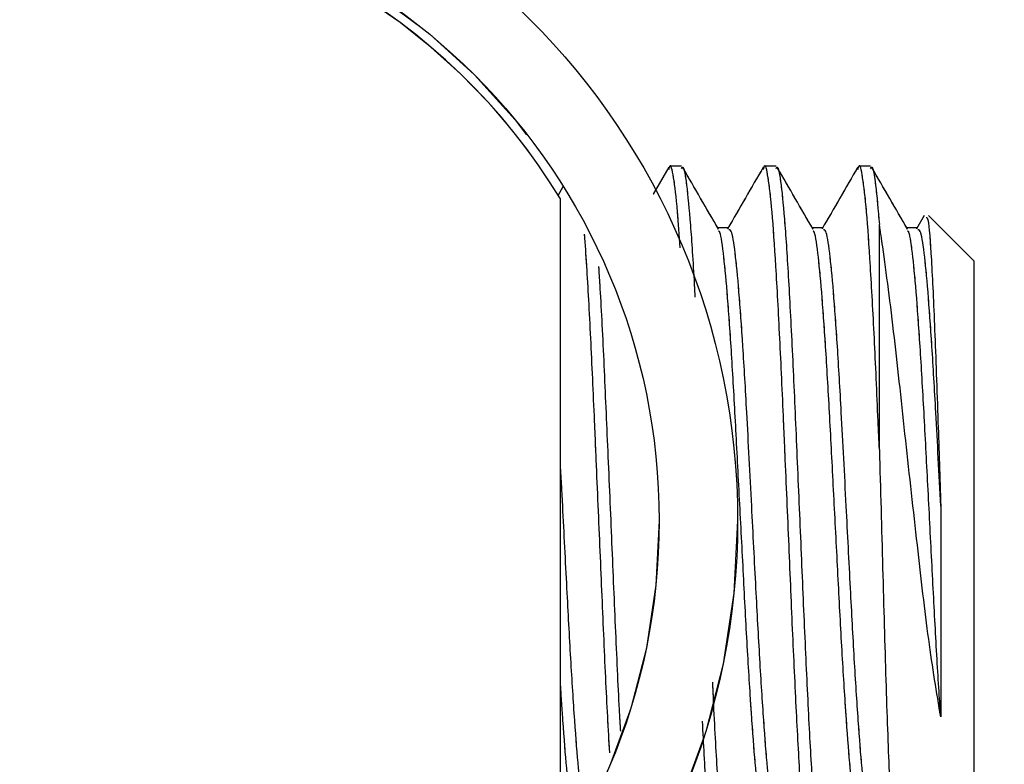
# Paper-space layout 'Dim Drawing' of a CAD drawing. Header units: inches. Extents: x 0.1 to 16.9, y 0.1 to 10.9.
# Tile 14 of 256: x 3.2731 to 3.3426, y 3.3965 to 3.449. Entities that reach past the tile are written whole.
import ezdxf

# ---------------------------------------------------------------- set-up
doc = ezdxf.new("R2010")
doc.units = ezdxf.units.IN
doc.header["$MEASUREMENT"] = 0
doc.linetypes.add('PHANTOM', pattern=[0.5, 0.25, -0.05, 0.05, -0.05, 0.05, -0.05])
doc.layers.add('FORMAT', color=7, linetype='Continuous')
doc.styles.add('SLDTEXTSTYLE0', font='TXT', dxfattribs={"width": 0.75})
doc.dimstyles.new('SLDDIMSTYLE4', dxfattribs={"dimtxt": 0.125, "dimasz": 0.13, "dimexe": 0, "dimexo": 0.0625, "dimgap": 0.03125, "dimtad": 0, "dimtih": 1, "dimtoh": 1, "dimdec": 0, "dimlfac": 15, "dimrnd": 1e-09, "dimzin": 12, "dimdsep": 46, "dimtxsty": 'SLDTEXTSTYLE0', "dimsah": 1, "dimcen": 0.09, "dimadec": 0, "dimazin": 3, "dimtfac": 1, "dimtdec": 0, "dimtofl": 0, "dimtmove": 0, "dimatfit": 3, "dimfxl": 0, "dimfrac": 2, "dimtolj": 1, "dimtzin": 12, "dimarcsym": 0})

# ---------------------------------------------------------------- blocks, each defined once
blk = doc.blocks.new('_D_25')
at = {"layer": 'FORMAT'}
for p, q in [((5.84639, 9.339668), (5.84639, 2.13632)), ((3.07661, 3.486598), (3.07661, 2.13632)), ((4.349143, 2.441354), (4.311057, 2.441354)), ((4.311057, 2.441354), (4.311057, 2.242917)), ((4.718587, 2.441354), (4.756673, 2.441354)), ((4.756673, 2.441354), (4.756673, 2.242917)), ((3.07661, 2.26132), (4.201593, 2.26132)), ((5.84639, 2.26132), (4.866137, 2.26132)), ((4.311057, 2.242917), (4.349143, 2.242917)), ((4.756673, 2.242917), (4.718587, 2.242917))]:
    blk.add_line(p, q, dxfattribs=at)
for points in [[(3.07661, 2.26132), (3.20661, 2.24132), (3.20661, 2.28132)], [(5.84639, 2.26132), (5.71639, 2.28132), (5.71639, 2.24132)]]:
    blk.add_solid(points, dxfattribs=at)
at = {"layer": 'FORMAT', "char_height": 0.125, "attachment_point": 1, "style": 'SLDTEXTSTYLE0'}
for s, insert in [('1055', (4.349143, 2.40405)), ('42', (4.441504, 2.217028))]:
    blk.add_mtext(s, dxfattribs=dict(at, insert=insert))
blk = doc.blocks.new('_D_27')
at = {"layer": 'FORMAT'}
for p, q in [((7.204618, 7.415921), (7.204618, 0.718997)), ((3.07661, 3.486598), (3.07661, 0.718997)), ((5.004182, 1.024031), (4.966096, 1.024031)), ((4.966096, 1.024031), (4.966096, 0.825594)), ((5.373626, 1.024031), (5.411712, 1.024031)), ((5.411712, 1.024031), (5.411712, 0.825594)), ((3.07661, 0.843997), (4.856632, 0.843997)), ((7.204618, 0.843997), (5.521176, 0.843997)), ((4.966096, 0.825594), (5.004182, 0.825594)), ((5.411712, 0.825594), (5.373626, 0.825594))]:
    blk.add_line(p, q, dxfattribs=at)
for points in [[(3.07661, 0.843997), (3.20661, 0.823997), (3.20661, 0.863997)], [(7.204618, 0.843997), (7.074618, 0.863997), (7.074618, 0.823997)]]:
    blk.add_solid(points, dxfattribs=at)
at = {"layer": 'FORMAT', "char_height": 0.125, "attachment_point": 1, "style": 'SLDTEXTSTYLE0'}
for s, insert in [('1573', (5.004182, 0.986727)), ('62', (5.096543, 0.799705))]:
    blk.add_mtext(s, dxfattribs=dict(at, insert=insert))
blk = doc.blocks.new('_D_29')
at = {"layer": 'FORMAT'}
for p, q in [((6.409307, 8.781122), (6.409307, 1.663879)), ((3.07661, 3.486598), (3.07661, 1.663879)), ((4.603708, 1.968913), (4.565623, 1.968913)), ((4.565623, 1.968913), (4.565623, 1.770476)), ((4.973153, 1.968913), (5.011239, 1.968913)), ((5.011239, 1.968913), (5.011239, 1.770476)), ((3.07661, 1.788879), (4.456159, 1.788879)), ((6.409307, 1.788879), (5.120703, 1.788879)), ((4.565623, 1.770476), (4.603708, 1.770476)), ((5.011239, 1.770476), (4.973153, 1.770476))]:
    blk.add_line(p, q, dxfattribs=at)
for points in [[(3.07661, 1.788879), (3.20661, 1.768879), (3.20661, 1.808879)], [(6.409307, 1.788879), (6.279307, 1.808879), (6.279307, 1.768879)]]:
    blk.add_solid(points, dxfattribs=at)
at = {"layer": 'FORMAT', "char_height": 0.125, "attachment_point": 1, "style": 'SLDTEXTSTYLE0'}
for s, insert in [('1270', (4.603708, 1.931609)), ('50', (4.69607, 1.744587))]:
    blk.add_mtext(s, dxfattribs=dict(at, insert=insert))
blk = doc.blocks.new('_D_32')
at = {"layer": 'FORMAT'}
for p, q in [((6.866683, 8.133312), (6.866683, 1.191438)), ((3.07661, 3.486598), (3.07661, 1.191438)), ((4.771264, 1.496472), (4.733178, 1.496472)), ((4.733178, 1.496472), (4.733178, 1.298035)), ((5.140709, 1.496472), (5.178795, 1.496472)), ((5.178795, 1.496472), (5.178795, 1.298035)), ((3.07661, 1.316438), (4.623714, 1.316438)), ((6.866683, 1.316438), (5.288258, 1.316438)), ((4.733178, 1.298035), (4.771264, 1.298035)), ((5.178795, 1.298035), (5.140709, 1.298035))]:
    blk.add_line(p, q, dxfattribs=at)
for points in [[(3.07661, 1.316438), (3.20661, 1.296438), (3.20661, 1.336438)], [(6.866683, 1.316438), (6.736683, 1.336438), (6.736683, 1.296438)]]:
    blk.add_solid(points, dxfattribs=at)
at = {"layer": 'FORMAT', "char_height": 0.125, "attachment_point": 1, "style": 'SLDTEXTSTYLE0'}
for s, insert in [('1444', (4.771264, 1.459168)), ('57', (4.863625, 1.272146))]:
    blk.add_mtext(s, dxfattribs=dict(at, insert=insert))

psp = doc.layouts.new('Dim Drawing')

# ---------------------------------------------------------------- linework, layer by layer
at = {"color": 7, "linetype": 'Continuous', "lineweight": 25}
for p, q in [((3.309803, 3.438682), (3.309782, 3.438682)), ((3.31892, 3.438621), (3.317822, 3.436724)), ((3.319826, 3.438682), (3.318992, 3.438682)), ((3.326493, 3.438682), (3.325659, 3.438682)), ((3.333159, 3.438682), (3.332326, 3.438682)), ((3.311448, 3.43723), (3.311088, 3.436607)), ((3.311277, 3.390986), (3.311277, 3.436378)), ((3.336943, 3.435207), (3.336403, 3.434275)), ((3.340443, 3.432015), (3.33724, 3.435218)), ((3.333777, 3.41871), (3.333777, 3.43458)), ((3.336491, 3.434352), (3.335705, 3.434352)), ((3.340443, 3.432015), (3.340443, 3.429007)), ((3.340443, 3.429007), (3.340443, 3.395348))]:
    psp.add_line(p, q, dxfattribs=at)
at = {"color": 7, "linetype": 'PHANTOM', "lineweight": 18}
for p, q in [((3.309803, 3.438682), (3.309782, 3.438682)), ((3.309803, 3.438682), (3.309782, 3.438682)), ((3.309803, 3.438682), (3.309782, 3.438682)), ((3.31892, 3.438621), (3.317822, 3.436724)), ((3.31892, 3.438621), (3.317822, 3.436724)), ((3.31892, 3.438621), (3.317822, 3.436724)), ((3.319826, 3.438682), (3.318992, 3.438682)), ((3.319826, 3.438682), (3.318992, 3.438682)), ((3.319826, 3.438682), (3.318992, 3.438682)), ((3.326493, 3.438682), (3.325659, 3.438682)), ((3.326493, 3.438682), (3.325659, 3.438682)), ((3.326493, 3.438682), (3.325659, 3.438682)), ((3.333159, 3.438682), (3.332326, 3.438682)), ((3.333159, 3.438682), (3.332326, 3.438682)), ((3.333159, 3.438682), (3.332326, 3.438682)), ((3.311448, 3.43723), (3.311088, 3.436607)), ((3.311448, 3.43723), (3.311088, 3.436607)), ((3.311448, 3.43723), (3.311088, 3.436607)), ((3.311277, 3.390986), (3.311277, 3.436378)), ((3.311277, 3.390986), (3.311277, 3.436378)), ((3.311277, 3.390986), (3.311277, 3.436378)), ((3.336943, 3.435207), (3.336403, 3.434275)), ((3.336943, 3.435207), (3.336403, 3.434275)), ((3.336943, 3.435207), (3.336403, 3.434275)), ((3.340443, 3.432015), (3.33724, 3.435218)), ((3.340443, 3.432015), (3.33724, 3.435218)), ((3.340443, 3.432015), (3.33724, 3.435218)), ((3.333777, 3.41871), (3.333777, 3.43458)), ((3.333777, 3.41871), (3.333777, 3.43458)), ((3.333777, 3.41871), (3.333777, 3.43458)), ((3.336491, 3.434352), (3.335705, 3.434352)), ((3.336491, 3.434352), (3.335705, 3.434352)), ((3.336491, 3.434352), (3.335705, 3.434352)), ((3.340443, 3.432015), (3.340443, 3.429007)), ((3.340443, 3.432015), (3.340443, 3.429007)), ((3.340443, 3.432015), (3.340443, 3.429007)), ((3.340443, 3.429007), (3.340443, 3.395348)), ((3.340443, 3.429007), (3.340443, 3.395348)), ((3.340443, 3.429007), (3.340443, 3.395348))]:
    psp.add_line(p, q, dxfattribs=at)
at = {"color": 7, "linetype": 'Continuous', "lineweight": 25}
for radius in [0.05, 0.044467]:
    psp.add_circle((3.273777, 3.413682), radius, dxfattribs=at)
at = {"color": 7, "linetype": 'PHANTOM', "lineweight": 18}
for radius in [0.05, 0.05, 0.05, 0.044467, 0.044467, 0.044467]:
    psp.add_circle((3.273777, 3.413682), radius, dxfattribs=at)
at = {"color": 7, "linetype": 'Continuous', "lineweight": 25}
psp.add_arc((3.273777, 3.413682), 0.043833, 31.18351, 148.81649, dxfattribs=at)
at = {"color": 7, "linetype": 'PHANTOM', "lineweight": 18}
psp.add_arc((3.273777, 3.413682), 0.043833, 31.18351, 148.81649, dxfattribs=at)
psp.add_arc((3.273777, 3.413682), 0.043833, 31.18351, 148.81649, dxfattribs=at)
psp.add_arc((3.273777, 3.413682), 0.043833, 31.18351, 148.81649, dxfattribs=at)
at = {"color": 7, "linetype": 'Continuous', "lineweight": 25}
for points, knots in [([(3.319718, 3.432924), (3.319659, 3.433821), (3.31951, 3.43609), (3.319264, 3.438025), (3.319056, 3.438968), (3.318942, 3.438548), (3.318918, 3.43846)], [0, 0, 0, 0, 0.224123, 0.5672641, 0.9099119, 1, 1, 1, 1]), ([(3.319826, 3.438522), (3.31985, 3.438569), (3.319963, 3.438796), (3.320177, 3.437559), (3.320447, 3.434724), (3.320643, 3.431831), (3.32075, 3.429747), (3.320765, 3.429452)], [0, 0, 0, 0, 0.076903, 0.370027, 0.660883, 0.951944, 1, 1, 1, 1]), ([(3.322429, 3.434252), (3.322009, 3.434976), (3.32117, 3.436424), (3.320332, 3.437872), (3.319913, 3.438596)], [0, 0, 0, 0, 0.499976, 1, 1, 1, 1]), ([(3.325587, 3.438621), (3.325167, 3.437896), (3.324329, 3.436447), (3.323489, 3.434999), (3.32307, 3.434275)], [0, 0, 0, 0, 0.500218, 1, 1, 1, 1]), ([(3.32891, 3.388964), (3.328864, 3.389014), (3.328728, 3.389165), (3.32849, 3.391196), (3.328224, 3.394799), (3.327948, 3.399728), (3.32767, 3.40556), (3.327405, 3.411937), (3.327211, 3.416382), (3.327085, 3.419275), (3.326962, 3.422112), (3.326757, 3.426722), (3.326474, 3.431795), (3.326209, 3.435721), (3.325931, 3.438059), (3.325723, 3.438966), (3.325609, 3.438548), (3.325585, 3.43846)], [0, 0, 0, 0, 0.042189, 0.125036, 0.206863, 0.289352, 0.371882, 0.453676, 0.536528, 0.540678, 0.566958, 0.648689, 0.731544, 0.81331, 0.895877, 0.978325, 1, 1, 1, 1]), ([(3.326493, 3.438522), (3.326516, 3.43857), (3.32663, 3.438796), (3.326843, 3.437543), (3.327114, 3.43478), (3.327385, 3.430497), (3.327666, 3.425142), (3.32793, 3.419007), (3.328212, 3.412542), (3.32848, 3.406134), (3.328755, 3.400232), (3.329033, 3.395215), (3.329298, 3.391448), (3.329573, 3.389082), (3.329744, 3.388852), (3.329826, 3.388742)], [0, 0, 0, 0, 0.021654, 0.104192, 0.186092, 0.268049, 0.350563, 0.432013, 0.514622, 0.596312, 0.67849, 0.76088, 0.842399, 0.925035, 1, 1, 1, 1]), ([(3.329096, 3.434252), (3.328676, 3.434976), (3.327837, 3.436424), (3.326999, 3.437872), (3.326579, 3.438596)], [0, 0, 0, 0, 0.49993, 1, 1, 1, 1]), ([(3.332253, 3.438621), (3.331834, 3.437896), (3.330995, 3.436447), (3.330156, 3.434999), (3.329737, 3.434275)], [0, 0, 0, 0, 0.500172, 1, 1, 1, 1]), ([(3.333777, 3.41871), (3.333748, 3.419377), (3.333628, 3.422117), (3.333424, 3.42672), (3.333141, 3.431796), (3.332876, 3.435721), (3.332598, 3.438059), (3.332389, 3.438966), (3.332275, 3.438548), (3.332251, 3.438461)], [0, 0, 0, 0, 0.0572153, 0.2351546, 0.4155405, 0.5935547, 0.7733134, 0.9528137, 1, 1, 1, 1]), ([(3.333159, 3.438522), (3.333183, 3.438569), (3.333297, 3.438793), (3.333509, 3.437621), (3.333688, 3.435586), (3.333777, 3.43458)], [0, 0, 0, 0, 0.11712, 0.563539, 1, 1, 1, 1]), ([(3.335762, 3.434252), (3.335343, 3.434976), (3.334504, 3.436424), (3.333665, 3.437872), (3.333246, 3.438596)], [0, 0, 0, 0, 0.499885, 1, 1, 1, 1]), ([(3.337085, 3.435063), (3.337127, 3.435064), (3.337244, 3.435067), (3.337445, 3.43233), (3.337675, 3.427412), (3.337897, 3.421165), (3.338042, 3.41672), (3.338107, 3.414722)], [0, 0, 0, 0, 0.129031, 0.355719, 0.584416, 0.813152, 1, 1, 1, 1]), ([(3.323158, 3.434352), (3.323019, 3.434352), (3.322757, 3.434352), (3.322495, 3.434352), (3.322371, 3.434352)], [0, 0, 0, 0, 0.5298393, 1, 1, 1, 1]), ([(3.3264, 3.393179), (3.326323, 3.393372), (3.326156, 3.393795), (3.325889, 3.396056), (3.325625, 3.39947), (3.325343, 3.403848), (3.325067, 3.409037), (3.324757, 3.415047), (3.32445, 3.420988), (3.324153, 3.426109), (3.323873, 3.429992), (3.323609, 3.432746), (3.323361, 3.434237), (3.323215, 3.434205), (3.323159, 3.434193)], [0, 0, 0, 0, 0.071624, 0.156512, 0.240295, 0.325272, 0.409314, 0.50183, 0.609172, 0.69358, 0.778414, 0.862221, 0.947218, 1, 1, 1, 1]), ([(3.329825, 3.434352), (3.329686, 3.434352), (3.329424, 3.434352), (3.329161, 3.434352), (3.329038, 3.434352)], [0, 0, 0, 0, 0.529699, 1, 1, 1, 1]), ([(3.333067, 3.393179), (3.33299, 3.393372), (3.332822, 3.393795), (3.332555, 3.396056), (3.332292, 3.39947), (3.332009, 3.403848), (3.331734, 3.409037), (3.331423, 3.415047), (3.331117, 3.420988), (3.33082, 3.426109), (3.33054, 3.429992), (3.330276, 3.432746), (3.330028, 3.434236), (3.329882, 3.434205), (3.329826, 3.434193)], [0, 0, 0, 0, 0.071628, 0.156517, 0.240301, 0.32528, 0.409322, 0.50184, 0.609184, 0.693593, 0.778428, 0.862237, 0.947235, 1, 1, 1, 1]), ([(3.338107, 3.39985), (3.337819, 3.401583), (3.337244, 3.405046), (3.336451, 3.412021), (3.335614, 3.419471), (3.33483, 3.426871), (3.33419, 3.43183), (3.333854, 3.434066), (3.333777, 3.43458)], [0, 0, 0, 0, 0.1795811, 0.359031, 0.5461208, 0.7388146, 0.9399466, 1, 1, 1, 1]), ([(3.338107, 3.414722), (3.337991, 3.416972), (3.337783, 3.420991), (3.337487, 3.426108), (3.337206, 3.429992), (3.336943, 3.432746), (3.336694, 3.434236), (3.336548, 3.434205), (3.336492, 3.434193)], [0, 0, 0, 0, 0.215487, 0.384936, 0.555239, 0.723481, 0.894111, 1, 1, 1, 1]), ([(3.31476, 3.397313), (3.314711, 3.398142), (3.314571, 3.400545), (3.314337, 3.405595), (3.314072, 3.411927), (3.313878, 3.416382), (3.313752, 3.419275), (3.313629, 3.422115), (3.313424, 3.426682), (3.313179, 3.43123), (3.313036, 3.433172), (3.312984, 3.433889)], [0, 0, 0, 0, 0.081369, 0.23589, 0.389029, 0.544152, 0.551922, 0.601126, 0.754149, 0.909277, 1, 1, 1, 1]), ([(3.325807, 3.393344), (3.32574, 3.393181), (3.325583, 3.392797), (3.325337, 3.393793), (3.325055, 3.396024), (3.324875, 3.398396), (3.324751, 3.400179), (3.324624, 3.402058), (3.324407, 3.405647), (3.324144, 3.410838), (3.323862, 3.416203), (3.323593, 3.421415), (3.32332, 3.426107), (3.32304, 3.43), (3.322776, 3.432713), (3.322563, 3.434103), (3.322451, 3.434125), (3.32243, 3.434129)], [0, 0, 0, 0, 0.059204, 0.140092, 0.221548, 0.301944, 0.306815, 0.332067, 0.41357, 0.493956, 0.575465, 0.656213, 0.737209, 0.818614, 0.899033, 0.980594, 1, 1, 1, 1]), ([(3.332473, 3.393344), (3.332407, 3.393181), (3.33225, 3.392797), (3.332003, 3.393793), (3.331722, 3.396024), (3.331542, 3.398396), (3.331417, 3.400179), (3.331291, 3.402058), (3.331074, 3.405647), (3.33081, 3.410838), (3.330528, 3.416203), (3.330259, 3.421415), (3.329986, 3.426107), (3.329706, 3.43), (3.329443, 3.432713), (3.32923, 3.434103), (3.329118, 3.434125), (3.329097, 3.434129)], [0, 0, 0, 0, 0.059204, 0.140093, 0.221549, 0.301945, 0.306816, 0.332068, 0.413571, 0.493957, 0.575466, 0.656215, 0.737211, 0.818616, 0.899036, 0.980597, 1, 1, 1, 1]), ([(3.338107, 3.39985), (3.338078, 3.40027), (3.337957, 3.402043), (3.33774, 3.405652), (3.337477, 3.410836), (3.337195, 3.416203), (3.336926, 3.421415), (3.336653, 3.426107), (3.336373, 3.43), (3.33611, 3.432713), (3.335897, 3.434103), (3.335785, 3.434125), (3.335763, 3.434129)], [0, 0, 0, 0, 0.036429, 0.154008, 0.269975, 0.387561, 0.504052, 0.620899, 0.738335, 0.85435, 0.972012, 1, 1, 1, 1]), ([(3.31397, 3.431609), (3.313997, 3.431194), (3.314116, 3.429409), (3.314333, 3.425084), (3.314596, 3.419026), (3.314879, 3.412526), (3.315146, 3.406182), (3.315358, 3.40147), (3.315479, 3.399346), (3.315507, 3.398842)], [0, 0, 0, 0, 0.0542702, 0.2332652, 0.4099489, 0.5891482, 0.7663553, 0.9446187, 1, 1, 1, 1]), ([(3.333777, 3.41871), (3.333854, 3.415905), (3.334008, 3.410294), (3.33423, 3.402245), (3.334465, 3.395597), (3.334689, 3.391355), (3.334862, 3.389523), (3.334955, 3.390023), (3.334972, 3.390112)], [0, 0, 0, 0, 0.19398, 0.387997, 0.580016, 0.770763, 0.958962, 1, 1, 1, 1]), ([(3.313067, 3.393179), (3.31299, 3.393373), (3.312822, 3.393795), (3.312555, 3.396057), (3.312292, 3.399469), (3.312009, 3.403851), (3.311734, 3.409025), (3.311485, 3.413882), (3.311331, 3.416796), (3.311277, 3.417825)], [0, 0, 0, 0, 0.12968, 0.283386, 0.435092, 0.588961, 0.741136, 0.908656, 1, 1, 1, 1]), ([(3.338107, 3.414722), (3.338107, 3.414166), (3.338107, 3.411358), (3.338107, 3.406296), (3.338107, 3.402022), (3.338107, 3.400088), (3.338107, 3.39985)], [0, 0, 0, 0, 0.103401, 0.522304, 0.941206, 1, 1, 1, 1]), ([(3.312473, 3.393344), (3.312407, 3.393181), (3.31225, 3.392797), (3.312003, 3.393792), (3.311722, 3.396025), (3.311542, 3.398393), (3.311417, 3.40018), (3.311357, 3.401042), (3.311303, 3.401973), (3.311277, 3.402414)], [0, 0, 0, 0, 0.166884, 0.394895, 0.624505, 0.851127, 0.864856, 0.936037, 1, 1, 1, 1]), ([(3.321999, 3.402293), (3.322028, 3.401648), (3.32215, 3.399019), (3.322367, 3.395246), (3.322631, 3.391439), (3.322906, 3.389084), (3.323078, 3.388852), (3.323159, 3.388742)], [0, 0, 0, 0, 0.077047, 0.313561, 0.547578, 0.784799, 1, 1, 1, 1]), ([(3.322243, 3.388964), (3.322197, 3.389014), (3.322062, 3.389163), (3.321824, 3.391209), (3.321564, 3.39467), (3.321386, 3.397958), (3.321299, 3.399551)], [0, 0, 0, 0, 0.148643, 0.440551, 0.728867, 1, 1, 1, 1])]:
    psp.add_open_spline(points, degree=3, knots=knots, dxfattribs=at)
at = {"color": 7, "linetype": 'PHANTOM', "lineweight": 18}
for points, knots in [([(3.319718, 3.432924), (3.319659, 3.433821), (3.31951, 3.43609), (3.319264, 3.438025), (3.319056, 3.438968), (3.318942, 3.438548), (3.318918, 3.43846)], [0, 0, 0, 0, 0.224123, 0.567264, 0.909912, 1, 1, 1, 1]), ([(3.319718, 3.432924), (3.319659, 3.433821), (3.31951, 3.43609), (3.319264, 3.438025), (3.319056, 3.438968), (3.318942, 3.438548), (3.318918, 3.43846)], [0, 0, 0, 0, 0.224123, 0.567264, 0.909912, 1, 1, 1, 1]), ([(3.319718, 3.432924), (3.319659, 3.433821), (3.31951, 3.43609), (3.319264, 3.438025), (3.319056, 3.438968), (3.318942, 3.438548), (3.318918, 3.43846)], [0, 0, 0, 0, 0.224123, 0.567264, 0.909912, 1, 1, 1, 1]), ([(3.319826, 3.438522), (3.31985, 3.438569), (3.319963, 3.438796), (3.320177, 3.437559), (3.320447, 3.434724), (3.320643, 3.431831), (3.32075, 3.429747), (3.320765, 3.429452)], [0, 0, 0, 0, 0.076903, 0.370027, 0.660883, 0.951944, 1, 1, 1, 1]), ([(3.319826, 3.438522), (3.31985, 3.438569), (3.319963, 3.438796), (3.320177, 3.437559), (3.320447, 3.434724), (3.320643, 3.431831), (3.32075, 3.429747), (3.320765, 3.429452)], [0, 0, 0, 0, 0.076903, 0.370027, 0.660883, 0.951944, 1, 1, 1, 1]), ([(3.319826, 3.438522), (3.31985, 3.438569), (3.319963, 3.438796), (3.320177, 3.437559), (3.320447, 3.434724), (3.320643, 3.431831), (3.32075, 3.429747), (3.320765, 3.429452)], [0, 0, 0, 0, 0.076903, 0.370027, 0.660883, 0.951944, 1, 1, 1, 1]), ([(3.322429, 3.434252), (3.322009, 3.434976), (3.32117, 3.436424), (3.320332, 3.437872), (3.319913, 3.438596)], [0, 0, 0, 0, 0.499976, 1, 1, 1, 1]), ([(3.322429, 3.434252), (3.322009, 3.434976), (3.32117, 3.436424), (3.320332, 3.437872), (3.319913, 3.438596)], [0, 0, 0, 0, 0.499976, 1, 1, 1, 1]), ([(3.322429, 3.434252), (3.322009, 3.434976), (3.32117, 3.436424), (3.320332, 3.437872), (3.319913, 3.438596)], [0, 0, 0, 0, 0.499976, 1, 1, 1, 1]), ([(3.325587, 3.438621), (3.325167, 3.437896), (3.324329, 3.436447), (3.323489, 3.434999), (3.32307, 3.434275)], [0, 0, 0, 0, 0.500218, 1, 1, 1, 1]), ([(3.325587, 3.438621), (3.325167, 3.437896), (3.324329, 3.436447), (3.323489, 3.434999), (3.32307, 3.434275)], [0, 0, 0, 0, 0.500218, 1, 1, 1, 1]), ([(3.325587, 3.438621), (3.325167, 3.437896), (3.324329, 3.436447), (3.323489, 3.434999), (3.32307, 3.434275)], [0, 0, 0, 0, 0.500218, 1, 1, 1, 1]), ([(3.32891, 3.388964), (3.328864, 3.389014), (3.328728, 3.389165), (3.32849, 3.391196), (3.328224, 3.394799), (3.327948, 3.399728), (3.32767, 3.40556), (3.327405, 3.411937), (3.327211, 3.416382), (3.327085, 3.419275), (3.326962, 3.422112), (3.326757, 3.426722), (3.326474, 3.431795), (3.326209, 3.435721), (3.325931, 3.438059), (3.325723, 3.438966), (3.325609, 3.438548), (3.325585, 3.43846)], [0, 0, 0, 0, 0.0421888, 0.1250357, 0.206863, 0.2893516, 0.3718823, 0.4536756, 0.5365278, 0.540678, 0.5669581, 0.6486892, 0.7315441, 0.8133097, 0.8958765, 0.9783247, 1, 1, 1, 1]), ([(3.32891, 3.388964), (3.328864, 3.389014), (3.328728, 3.389165), (3.32849, 3.391196), (3.328224, 3.394799), (3.327948, 3.399728), (3.32767, 3.40556), (3.327405, 3.411937), (3.327211, 3.416382), (3.327085, 3.419275), (3.326962, 3.422112), (3.326757, 3.426722), (3.326474, 3.431795), (3.326209, 3.435721), (3.325931, 3.438059), (3.325723, 3.438966), (3.325609, 3.438548), (3.325585, 3.43846)], [0, 0, 0, 0, 0.042189, 0.125036, 0.206863, 0.289352, 0.371882, 0.453676, 0.536528, 0.540678, 0.566958, 0.648689, 0.731544, 0.81331, 0.895877, 0.978325, 1, 1, 1, 1]), ([(3.32891, 3.388964), (3.328864, 3.389014), (3.328728, 3.389165), (3.32849, 3.391196), (3.328224, 3.394799), (3.327948, 3.399728), (3.32767, 3.40556), (3.327405, 3.411937), (3.327211, 3.416382), (3.327085, 3.419275), (3.326962, 3.422112), (3.326757, 3.426722), (3.326474, 3.431795), (3.326209, 3.435721), (3.325931, 3.438059), (3.325723, 3.438966), (3.325609, 3.438548), (3.325585, 3.43846)], [0, 0, 0, 0, 0.042189, 0.125036, 0.206863, 0.289352, 0.371882, 0.453676, 0.536528, 0.540678, 0.566958, 0.648689, 0.731544, 0.81331, 0.895877, 0.978325, 1, 1, 1, 1]), ([(3.326493, 3.438522), (3.326516, 3.43857), (3.32663, 3.438796), (3.326843, 3.437543), (3.327114, 3.43478), (3.327385, 3.430497), (3.327666, 3.425142), (3.32793, 3.419007), (3.328212, 3.412542), (3.32848, 3.406134), (3.328755, 3.400232), (3.329033, 3.395215), (3.329298, 3.391448), (3.329573, 3.389082), (3.329744, 3.388852), (3.329826, 3.388742)], [0, 0, 0, 0, 0.0216543, 0.1041923, 0.1860915, 0.2680485, 0.3505633, 0.4320126, 0.5146216, 0.5963122, 0.6784898, 0.7608795, 0.842399, 0.925035, 1, 1, 1, 1]), ([(3.326493, 3.438522), (3.326516, 3.43857), (3.32663, 3.438796), (3.326843, 3.437543), (3.327114, 3.43478), (3.327385, 3.430497), (3.327666, 3.425142), (3.32793, 3.419007), (3.328212, 3.412542), (3.32848, 3.406134), (3.328755, 3.400232), (3.329033, 3.395215), (3.329298, 3.391448), (3.329573, 3.389082), (3.329744, 3.388852), (3.329826, 3.388742)], [0, 0, 0, 0, 0.021654, 0.104192, 0.186092, 0.268049, 0.350563, 0.432013, 0.514622, 0.596312, 0.67849, 0.76088, 0.842399, 0.925035, 1, 1, 1, 1]), ([(3.326493, 3.438522), (3.326516, 3.43857), (3.32663, 3.438796), (3.326843, 3.437543), (3.327114, 3.43478), (3.327385, 3.430497), (3.327666, 3.425142), (3.32793, 3.419007), (3.328212, 3.412542), (3.32848, 3.406134), (3.328755, 3.400232), (3.329033, 3.395215), (3.329298, 3.391448), (3.329573, 3.389082), (3.329744, 3.388852), (3.329826, 3.388742)], [0, 0, 0, 0, 0.0216543, 0.1041923, 0.1860915, 0.2680485, 0.3505633, 0.4320126, 0.5146216, 0.5963122, 0.6784898, 0.7608795, 0.842399, 0.925035, 1, 1, 1, 1]), ([(3.329096, 3.434252), (3.328676, 3.434976), (3.327837, 3.436424), (3.326999, 3.437872), (3.326579, 3.438596)], [0, 0, 0, 0, 0.49993, 1, 1, 1, 1]), ([(3.329096, 3.434252), (3.328676, 3.434976), (3.327837, 3.436424), (3.326999, 3.437872), (3.326579, 3.438596)], [0, 0, 0, 0, 0.49993, 1, 1, 1, 1]), ([(3.329096, 3.434252), (3.328676, 3.434976), (3.327837, 3.436424), (3.326999, 3.437872), (3.326579, 3.438596)], [0, 0, 0, 0, 0.49993, 1, 1, 1, 1]), ([(3.332253, 3.438621), (3.331834, 3.437896), (3.330995, 3.436447), (3.330156, 3.434999), (3.329737, 3.434275)], [0, 0, 0, 0, 0.5001718, 1, 1, 1, 1]), ([(3.332253, 3.438621), (3.331834, 3.437896), (3.330995, 3.436447), (3.330156, 3.434999), (3.329737, 3.434275)], [0, 0, 0, 0, 0.5001718, 1, 1, 1, 1]), ([(3.332253, 3.438621), (3.331834, 3.437896), (3.330995, 3.436447), (3.330156, 3.434999), (3.329737, 3.434275)], [0, 0, 0, 0, 0.500172, 1, 1, 1, 1]), ([(3.333777, 3.41871), (3.333748, 3.419377), (3.333628, 3.422117), (3.333424, 3.42672), (3.333141, 3.431796), (3.332876, 3.435721), (3.332598, 3.438059), (3.332389, 3.438966), (3.332275, 3.438548), (3.332251, 3.438461)], [0, 0, 0, 0, 0.057215, 0.235155, 0.41554, 0.593555, 0.773313, 0.952814, 1, 1, 1, 1]), ([(3.333777, 3.41871), (3.333748, 3.419377), (3.333628, 3.422117), (3.333424, 3.42672), (3.333141, 3.431796), (3.332876, 3.435721), (3.332598, 3.438059), (3.332389, 3.438966), (3.332275, 3.438548), (3.332251, 3.438461)], [0, 0, 0, 0, 0.057215, 0.235155, 0.41554, 0.593555, 0.773313, 0.952814, 1, 1, 1, 1]), ([(3.333777, 3.41871), (3.333748, 3.419377), (3.333628, 3.422117), (3.333424, 3.42672), (3.333141, 3.431796), (3.332876, 3.435721), (3.332598, 3.438059), (3.332389, 3.438966), (3.332275, 3.438548), (3.332251, 3.438461)], [0, 0, 0, 0, 0.057215, 0.235155, 0.41554, 0.593555, 0.773313, 0.952814, 1, 1, 1, 1]), ([(3.333159, 3.438522), (3.333183, 3.438569), (3.333297, 3.438793), (3.333509, 3.437621), (3.333688, 3.435586), (3.333777, 3.43458)], [0, 0, 0, 0, 0.11712, 0.563539, 1, 1, 1, 1]), ([(3.333159, 3.438522), (3.333183, 3.438569), (3.333297, 3.438793), (3.333509, 3.437621), (3.333688, 3.435586), (3.333777, 3.43458)], [0, 0, 0, 0, 0.11712, 0.563539, 1, 1, 1, 1]), ([(3.333159, 3.438522), (3.333183, 3.438569), (3.333297, 3.438793), (3.333509, 3.437621), (3.333688, 3.435586), (3.333777, 3.43458)], [0, 0, 0, 0, 0.11712, 0.563539, 1, 1, 1, 1]), ([(3.335762, 3.434252), (3.335343, 3.434976), (3.334504, 3.436424), (3.333665, 3.437872), (3.333246, 3.438596)], [0, 0, 0, 0, 0.499885, 1, 1, 1, 1]), ([(3.335762, 3.434252), (3.335343, 3.434976), (3.334504, 3.436424), (3.333665, 3.437872), (3.333246, 3.438596)], [0, 0, 0, 0, 0.499885, 1, 1, 1, 1]), ([(3.335762, 3.434252), (3.335343, 3.434976), (3.334504, 3.436424), (3.333665, 3.437872), (3.333246, 3.438596)], [0, 0, 0, 0, 0.499885, 1, 1, 1, 1]), ([(3.337085, 3.435063), (3.337127, 3.435064), (3.337244, 3.435067), (3.337445, 3.43233), (3.337675, 3.427412), (3.337897, 3.421165), (3.338042, 3.41672), (3.338107, 3.414722)], [0, 0, 0, 0, 0.129031, 0.355719, 0.584416, 0.813152, 1, 1, 1, 1]), ([(3.337085, 3.435063), (3.337127, 3.435064), (3.337244, 3.435067), (3.337445, 3.43233), (3.337675, 3.427412), (3.337897, 3.421165), (3.338042, 3.41672), (3.338107, 3.414722)], [0, 0, 0, 0, 0.129031, 0.355719, 0.584416, 0.813152, 1, 1, 1, 1]), ([(3.337085, 3.435063), (3.337127, 3.435064), (3.337244, 3.435067), (3.337445, 3.43233), (3.337675, 3.427412), (3.337897, 3.421165), (3.338042, 3.41672), (3.338107, 3.414722)], [0, 0, 0, 0, 0.129031, 0.355719, 0.584416, 0.813152, 1, 1, 1, 1]), ([(3.323158, 3.434352), (3.323019, 3.434352), (3.322757, 3.434352), (3.322495, 3.434352), (3.322371, 3.434352)], [0, 0, 0, 0, 0.529839, 1, 1, 1, 1]), ([(3.323158, 3.434352), (3.323019, 3.434352), (3.322757, 3.434352), (3.322495, 3.434352), (3.322371, 3.434352)], [0, 0, 0, 0, 0.529839, 1, 1, 1, 1]), ([(3.323158, 3.434352), (3.323019, 3.434352), (3.322757, 3.434352), (3.322495, 3.434352), (3.322371, 3.434352)], [0, 0, 0, 0, 0.529839, 1, 1, 1, 1]), ([(3.3264, 3.393179), (3.326323, 3.393372), (3.326156, 3.393795), (3.325889, 3.396056), (3.325625, 3.39947), (3.325343, 3.403848), (3.325067, 3.409037), (3.324757, 3.415047), (3.32445, 3.420988), (3.324153, 3.426109), (3.323873, 3.429992), (3.323609, 3.432746), (3.323361, 3.434237), (3.323215, 3.434205), (3.323159, 3.434193)], [0, 0, 0, 0, 0.071624, 0.156512, 0.240295, 0.325272, 0.409314, 0.50183, 0.609172, 0.69358, 0.778414, 0.862221, 0.947218, 1, 1, 1, 1]), ([(3.3264, 3.393179), (3.326323, 3.393372), (3.326156, 3.393795), (3.325889, 3.396056), (3.325625, 3.39947), (3.325343, 3.403848), (3.325067, 3.409037), (3.324757, 3.415047), (3.32445, 3.420988), (3.324153, 3.426109), (3.323873, 3.429992), (3.323609, 3.432746), (3.323361, 3.434237), (3.323215, 3.434205), (3.323159, 3.434193)], [0, 0, 0, 0, 0.071624, 0.156512, 0.240295, 0.325272, 0.409314, 0.50183, 0.609172, 0.69358, 0.778414, 0.862221, 0.947218, 1, 1, 1, 1]), ([(3.3264, 3.393179), (3.326323, 3.393372), (3.326156, 3.393795), (3.325889, 3.396056), (3.325625, 3.39947), (3.325343, 3.403848), (3.325067, 3.409037), (3.324757, 3.415047), (3.32445, 3.420988), (3.324153, 3.426109), (3.323873, 3.429992), (3.323609, 3.432746), (3.323361, 3.434237), (3.323215, 3.434205), (3.323159, 3.434193)], [0, 0, 0, 0, 0.0716243, 0.1565116, 0.2402946, 0.3252719, 0.4093136, 0.5018301, 0.609172, 0.6935801, 0.7784142, 0.8622213, 0.9472181, 1, 1, 1, 1]), ([(3.329825, 3.434352), (3.329686, 3.434352), (3.329424, 3.434352), (3.329161, 3.434352), (3.329038, 3.434352)], [0, 0, 0, 0, 0.529699, 1, 1, 1, 1]), ([(3.329825, 3.434352), (3.329686, 3.434352), (3.329424, 3.434352), (3.329161, 3.434352), (3.329038, 3.434352)], [0, 0, 0, 0, 0.5296985, 1, 1, 1, 1]), ([(3.329825, 3.434352), (3.329686, 3.434352), (3.329424, 3.434352), (3.329161, 3.434352), (3.329038, 3.434352)], [0, 0, 0, 0, 0.529699, 1, 1, 1, 1]), ([(3.333067, 3.393179), (3.33299, 3.393372), (3.332822, 3.393795), (3.332555, 3.396056), (3.332292, 3.39947), (3.332009, 3.403848), (3.331734, 3.409037), (3.331423, 3.415047), (3.331117, 3.420988), (3.33082, 3.426109), (3.33054, 3.429992), (3.330276, 3.432746), (3.330028, 3.434236), (3.329882, 3.434205), (3.329826, 3.434193)], [0, 0, 0, 0, 0.071628, 0.156517, 0.240301, 0.32528, 0.409322, 0.50184, 0.609184, 0.693593, 0.778428, 0.862237, 0.947235, 1, 1, 1, 1]), ([(3.333067, 3.393179), (3.33299, 3.393372), (3.332822, 3.393795), (3.332555, 3.396056), (3.332292, 3.39947), (3.332009, 3.403848), (3.331734, 3.409037), (3.331423, 3.415047), (3.331117, 3.420988), (3.33082, 3.426109), (3.33054, 3.429992), (3.330276, 3.432746), (3.330028, 3.434236), (3.329882, 3.434205), (3.329826, 3.434193)], [0, 0, 0, 0, 0.071628, 0.156517, 0.240301, 0.32528, 0.409322, 0.50184, 0.609184, 0.693593, 0.778428, 0.862237, 0.947235, 1, 1, 1, 1]), ([(3.333067, 3.393179), (3.33299, 3.393372), (3.332822, 3.393795), (3.332555, 3.396056), (3.332292, 3.39947), (3.332009, 3.403848), (3.331734, 3.409037), (3.331423, 3.415047), (3.331117, 3.420988), (3.33082, 3.426109), (3.33054, 3.429992), (3.330276, 3.432746), (3.330028, 3.434236), (3.329882, 3.434205), (3.329826, 3.434193)], [0, 0, 0, 0, 0.071628, 0.156517, 0.240301, 0.32528, 0.409322, 0.50184, 0.609184, 0.693593, 0.778428, 0.862237, 0.947235, 1, 1, 1, 1]), ([(3.338107, 3.39985), (3.337819, 3.401583), (3.337244, 3.405046), (3.336451, 3.412021), (3.335614, 3.419471), (3.33483, 3.426871), (3.33419, 3.43183), (3.333854, 3.434066), (3.333777, 3.43458)], [0, 0, 0, 0, 0.179581, 0.359031, 0.546121, 0.738815, 0.939947, 1, 1, 1, 1]), ([(3.338107, 3.39985), (3.337819, 3.401583), (3.337244, 3.405046), (3.336451, 3.412021), (3.335614, 3.419471), (3.33483, 3.426871), (3.33419, 3.43183), (3.333854, 3.434066), (3.333777, 3.43458)], [0, 0, 0, 0, 0.1795811, 0.359031, 0.5461208, 0.7388146, 0.9399466, 1, 1, 1, 1]), ([(3.338107, 3.39985), (3.337819, 3.401583), (3.337244, 3.405046), (3.336451, 3.412021), (3.335614, 3.419471), (3.33483, 3.426871), (3.33419, 3.43183), (3.333854, 3.434066), (3.333777, 3.43458)], [0, 0, 0, 0, 0.1795811, 0.359031, 0.5461208, 0.7388146, 0.9399466, 1, 1, 1, 1]), ([(3.338107, 3.414722), (3.337991, 3.416972), (3.337783, 3.420991), (3.337487, 3.426108), (3.337206, 3.429992), (3.336943, 3.432746), (3.336694, 3.434236), (3.336548, 3.434205), (3.336492, 3.434193)], [0, 0, 0, 0, 0.215487, 0.384936, 0.555239, 0.723481, 0.894111, 1, 1, 1, 1]), ([(3.338107, 3.414722), (3.337991, 3.416972), (3.337783, 3.420991), (3.337487, 3.426108), (3.337206, 3.429992), (3.336943, 3.432746), (3.336694, 3.434236), (3.336548, 3.434205), (3.336492, 3.434193)], [0, 0, 0, 0, 0.215487, 0.384936, 0.555239, 0.723481, 0.894111, 1, 1, 1, 1]), ([(3.338107, 3.414722), (3.337991, 3.416972), (3.337783, 3.420991), (3.337487, 3.426108), (3.337206, 3.429992), (3.336943, 3.432746), (3.336694, 3.434236), (3.336548, 3.434205), (3.336492, 3.434193)], [0, 0, 0, 0, 0.215487, 0.384936, 0.555239, 0.723481, 0.894111, 1, 1, 1, 1]), ([(3.31476, 3.397313), (3.314711, 3.398142), (3.314571, 3.400545), (3.314337, 3.405595), (3.314072, 3.411927), (3.313878, 3.416382), (3.313752, 3.419275), (3.313629, 3.422115), (3.313424, 3.426682), (3.313179, 3.43123), (3.313036, 3.433172), (3.312984, 3.433889)], [0, 0, 0, 0, 0.081369, 0.23589, 0.389029, 0.544152, 0.551922, 0.601126, 0.754149, 0.909277, 1, 1, 1, 1]), ([(3.31476, 3.397313), (3.314711, 3.398142), (3.314571, 3.400545), (3.314337, 3.405595), (3.314072, 3.411927), (3.313878, 3.416382), (3.313752, 3.419275), (3.313629, 3.422115), (3.313424, 3.426682), (3.313179, 3.43123), (3.313036, 3.433172), (3.312984, 3.433889)], [0, 0, 0, 0, 0.081369, 0.23589, 0.389029, 0.544152, 0.551922, 0.601126, 0.754149, 0.909277, 1, 1, 1, 1]), ([(3.31476, 3.397313), (3.314711, 3.398142), (3.314571, 3.400545), (3.314337, 3.405595), (3.314072, 3.411927), (3.313878, 3.416382), (3.313752, 3.419275), (3.313629, 3.422115), (3.313424, 3.426682), (3.313179, 3.43123), (3.313036, 3.433172), (3.312984, 3.433889)], [0, 0, 0, 0, 0.081369, 0.23589, 0.389029, 0.544152, 0.551922, 0.601126, 0.754149, 0.909277, 1, 1, 1, 1]), ([(3.325807, 3.393344), (3.32574, 3.393181), (3.325583, 3.392797), (3.325337, 3.393793), (3.325055, 3.396024), (3.324875, 3.398396), (3.324751, 3.400179), (3.324624, 3.402058), (3.324407, 3.405647), (3.324144, 3.410838), (3.323862, 3.416203), (3.323593, 3.421415), (3.32332, 3.426107), (3.32304, 3.43), (3.322776, 3.432713), (3.322563, 3.434103), (3.322451, 3.434125), (3.32243, 3.434129)], [0, 0, 0, 0, 0.059204, 0.140092, 0.221548, 0.301944, 0.306815, 0.332067, 0.41357, 0.493956, 0.575465, 0.656213, 0.737209, 0.818614, 0.899033, 0.980594, 1, 1, 1, 1]), ([(3.325807, 3.393344), (3.32574, 3.393181), (3.325583, 3.392797), (3.325337, 3.393793), (3.325055, 3.396024), (3.324875, 3.398396), (3.324751, 3.400179), (3.324624, 3.402058), (3.324407, 3.405647), (3.324144, 3.410838), (3.323862, 3.416203), (3.323593, 3.421415), (3.32332, 3.426107), (3.32304, 3.43), (3.322776, 3.432713), (3.322563, 3.434103), (3.322451, 3.434125), (3.32243, 3.434129)], [0, 0, 0, 0, 0.059204, 0.140092, 0.221548, 0.301944, 0.306815, 0.332067, 0.41357, 0.493956, 0.575465, 0.656213, 0.737209, 0.818614, 0.899033, 0.980594, 1, 1, 1, 1]), ([(3.325807, 3.393344), (3.32574, 3.393181), (3.325583, 3.392797), (3.325337, 3.393793), (3.325055, 3.396024), (3.324875, 3.398396), (3.324751, 3.400179), (3.324624, 3.402058), (3.324407, 3.405647), (3.324144, 3.410838), (3.323862, 3.416203), (3.323593, 3.421415), (3.32332, 3.426107), (3.32304, 3.43), (3.322776, 3.432713), (3.322563, 3.434103), (3.322451, 3.434125), (3.32243, 3.434129)], [0, 0, 0, 0, 0.0592036, 0.1400924, 0.2215482, 0.3019442, 0.3068148, 0.3320667, 0.41357, 0.4939558, 0.5754646, 0.6562135, 0.7372094, 0.8186141, 0.8990333, 0.980594, 1, 1, 1, 1]), ([(3.332473, 3.393344), (3.332407, 3.393181), (3.33225, 3.392797), (3.332003, 3.393793), (3.331722, 3.396024), (3.331542, 3.398396), (3.331417, 3.400179), (3.331291, 3.402058), (3.331074, 3.405647), (3.33081, 3.410838), (3.330528, 3.416203), (3.330259, 3.421415), (3.329986, 3.426107), (3.329706, 3.43), (3.329443, 3.432713), (3.32923, 3.434103), (3.329118, 3.434125), (3.329097, 3.434129)], [0, 0, 0, 0, 0.059204, 0.140093, 0.221549, 0.301945, 0.306816, 0.332068, 0.413571, 0.493957, 0.575466, 0.656215, 0.737211, 0.818616, 0.899036, 0.980597, 1, 1, 1, 1]), ([(3.332473, 3.393344), (3.332407, 3.393181), (3.33225, 3.392797), (3.332003, 3.393793), (3.331722, 3.396024), (3.331542, 3.398396), (3.331417, 3.400179), (3.331291, 3.402058), (3.331074, 3.405647), (3.33081, 3.410838), (3.330528, 3.416203), (3.330259, 3.421415), (3.329986, 3.426107), (3.329706, 3.43), (3.329443, 3.432713), (3.32923, 3.434103), (3.329118, 3.434125), (3.329097, 3.434129)], [0, 0, 0, 0, 0.059204, 0.140093, 0.221549, 0.301945, 0.306816, 0.332068, 0.413571, 0.493957, 0.575466, 0.656215, 0.737211, 0.818616, 0.899036, 0.980597, 1, 1, 1, 1]), ([(3.332473, 3.393344), (3.332407, 3.393181), (3.33225, 3.392797), (3.332003, 3.393793), (3.331722, 3.396024), (3.331542, 3.398396), (3.331417, 3.400179), (3.331291, 3.402058), (3.331074, 3.405647), (3.33081, 3.410838), (3.330528, 3.416203), (3.330259, 3.421415), (3.329986, 3.426107), (3.329706, 3.43), (3.329443, 3.432713), (3.32923, 3.434103), (3.329118, 3.434125), (3.329097, 3.434129)], [0, 0, 0, 0, 0.0592039, 0.1400929, 0.2215488, 0.3019451, 0.3068157, 0.3320677, 0.4135711, 0.4939572, 0.5754662, 0.6562153, 0.7372114, 0.8186163, 0.8990356, 0.9805966, 1, 1, 1, 1]), ([(3.338107, 3.39985), (3.338078, 3.40027), (3.337957, 3.402043), (3.33774, 3.405652), (3.337477, 3.410836), (3.337195, 3.416203), (3.336926, 3.421415), (3.336653, 3.426107), (3.336373, 3.43), (3.33611, 3.432713), (3.335897, 3.434103), (3.335785, 3.434125), (3.335763, 3.434129)], [0, 0, 0, 0, 0.036429, 0.154008, 0.269975, 0.387561, 0.504052, 0.620899, 0.738335, 0.85435, 0.972012, 1, 1, 1, 1]), ([(3.338107, 3.39985), (3.338078, 3.40027), (3.337957, 3.402043), (3.33774, 3.405652), (3.337477, 3.410836), (3.337195, 3.416203), (3.336926, 3.421415), (3.336653, 3.426107), (3.336373, 3.43), (3.33611, 3.432713), (3.335897, 3.434103), (3.335785, 3.434125), (3.335763, 3.434129)], [0, 0, 0, 0, 0.036429, 0.154008, 0.269975, 0.387561, 0.504052, 0.620899, 0.738335, 0.85435, 0.972012, 1, 1, 1, 1]), ([(3.338107, 3.39985), (3.338078, 3.40027), (3.337957, 3.402043), (3.33774, 3.405652), (3.337477, 3.410836), (3.337195, 3.416203), (3.336926, 3.421415), (3.336653, 3.426107), (3.336373, 3.43), (3.33611, 3.432713), (3.335897, 3.434103), (3.335785, 3.434125), (3.335763, 3.434129)], [0, 0, 0, 0, 0.036429, 0.154008, 0.269975, 0.387561, 0.504052, 0.620899, 0.738335, 0.85435, 0.972012, 1, 1, 1, 1]), ([(3.31397, 3.431609), (3.313997, 3.431194), (3.314116, 3.429409), (3.314333, 3.425084), (3.314596, 3.419026), (3.314879, 3.412526), (3.315146, 3.406182), (3.315358, 3.40147), (3.315479, 3.399346), (3.315507, 3.398842)], [0, 0, 0, 0, 0.0542702, 0.2332652, 0.4099489, 0.5891482, 0.7663553, 0.9446187, 1, 1, 1, 1]), ([(3.31397, 3.431609), (3.313997, 3.431194), (3.314116, 3.429409), (3.314333, 3.425084), (3.314596, 3.419026), (3.314879, 3.412526), (3.315146, 3.406182), (3.315358, 3.40147), (3.315479, 3.399346), (3.315507, 3.398842)], [0, 0, 0, 0, 0.05427, 0.233265, 0.409949, 0.589148, 0.766355, 0.944619, 1, 1, 1, 1]), ([(3.31397, 3.431609), (3.313997, 3.431194), (3.314116, 3.429409), (3.314333, 3.425084), (3.314596, 3.419026), (3.314879, 3.412526), (3.315146, 3.406182), (3.315358, 3.40147), (3.315479, 3.399346), (3.315507, 3.398842)], [0, 0, 0, 0, 0.0542702, 0.2332652, 0.4099489, 0.5891482, 0.7663553, 0.9446187, 1, 1, 1, 1]), ([(3.333777, 3.41871), (3.333854, 3.415905), (3.334008, 3.410294), (3.33423, 3.402245), (3.334465, 3.395597), (3.334689, 3.391355), (3.334862, 3.389523), (3.334955, 3.390023), (3.334972, 3.390112)], [0, 0, 0, 0, 0.19398, 0.387997, 0.580016, 0.770763, 0.958962, 1, 1, 1, 1]), ([(3.333777, 3.41871), (3.333854, 3.415905), (3.334008, 3.410294), (3.33423, 3.402245), (3.334465, 3.395597), (3.334689, 3.391355), (3.334862, 3.389523), (3.334955, 3.390023), (3.334972, 3.390112)], [0, 0, 0, 0, 0.19398, 0.387997, 0.580016, 0.770763, 0.958962, 1, 1, 1, 1]), ([(3.333777, 3.41871), (3.333854, 3.415905), (3.334008, 3.410294), (3.33423, 3.402245), (3.334465, 3.395597), (3.334689, 3.391355), (3.334862, 3.389523), (3.334955, 3.390023), (3.334972, 3.390112)], [0, 0, 0, 0, 0.19398, 0.387997, 0.580016, 0.770763, 0.958962, 1, 1, 1, 1]), ([(3.313067, 3.393179), (3.31299, 3.393373), (3.312822, 3.393795), (3.312555, 3.396057), (3.312292, 3.399469), (3.312009, 3.403851), (3.311734, 3.409025), (3.311485, 3.413882), (3.311331, 3.416796), (3.311277, 3.417825)], [0, 0, 0, 0, 0.1296796, 0.2833856, 0.435092, 0.5889609, 0.7411357, 0.9086561, 1, 1, 1, 1]), ([(3.313067, 3.393179), (3.31299, 3.393373), (3.312822, 3.393795), (3.312555, 3.396057), (3.312292, 3.399469), (3.312009, 3.403851), (3.311734, 3.409025), (3.311485, 3.413882), (3.311331, 3.416796), (3.311277, 3.417825)], [0, 0, 0, 0, 0.12968, 0.283386, 0.435092, 0.588961, 0.741136, 0.908656, 1, 1, 1, 1]), ([(3.313067, 3.393179), (3.31299, 3.393373), (3.312822, 3.393795), (3.312555, 3.396057), (3.312292, 3.399469), (3.312009, 3.403851), (3.311734, 3.409025), (3.311485, 3.413882), (3.311331, 3.416796), (3.311277, 3.417825)], [0, 0, 0, 0, 0.1296796, 0.2833856, 0.435092, 0.5889609, 0.7411357, 0.9086561, 1, 1, 1, 1]), ([(3.338107, 3.414722), (3.338107, 3.414166), (3.338107, 3.411358), (3.338107, 3.406296), (3.338107, 3.402022), (3.338107, 3.400088), (3.338107, 3.39985)], [0, 0, 0, 0, 0.1034012, 0.5223035, 0.9412059, 1, 1, 1, 1]), ([(3.338107, 3.414722), (3.338107, 3.414166), (3.338107, 3.411358), (3.338107, 3.406296), (3.338107, 3.402022), (3.338107, 3.400088), (3.338107, 3.39985)], [0, 0, 0, 0, 0.103401, 0.522304, 0.941206, 1, 1, 1, 1]), ([(3.338107, 3.414722), (3.338107, 3.414166), (3.338107, 3.411358), (3.338107, 3.406296), (3.338107, 3.402022), (3.338107, 3.400088), (3.338107, 3.39985)], [0, 0, 0, 0, 0.103401, 0.522304, 0.941206, 1, 1, 1, 1]), ([(3.312473, 3.393344), (3.312407, 3.393181), (3.31225, 3.392797), (3.312003, 3.393792), (3.311722, 3.396025), (3.311542, 3.398393), (3.311417, 3.40018), (3.311357, 3.401042), (3.311303, 3.401973), (3.311277, 3.402414)], [0, 0, 0, 0, 0.166884, 0.394895, 0.624505, 0.851127, 0.864856, 0.936037, 1, 1, 1, 1]), ([(3.312473, 3.393344), (3.312407, 3.393181), (3.31225, 3.392797), (3.312003, 3.393792), (3.311722, 3.396025), (3.311542, 3.398393), (3.311417, 3.40018), (3.311357, 3.401042), (3.311303, 3.401973), (3.311277, 3.402414)], [0, 0, 0, 0, 0.166884, 0.394895, 0.624505, 0.851127, 0.864856, 0.936037, 1, 1, 1, 1]), ([(3.312473, 3.393344), (3.312407, 3.393181), (3.31225, 3.392797), (3.312003, 3.393792), (3.311722, 3.396025), (3.311542, 3.398393), (3.311417, 3.40018), (3.311357, 3.401042), (3.311303, 3.401973), (3.311277, 3.402414)], [0, 0, 0, 0, 0.166884, 0.394895, 0.624505, 0.851127, 0.864856, 0.936037, 1, 1, 1, 1]), ([(3.321999, 3.402293), (3.322028, 3.401648), (3.32215, 3.399019), (3.322367, 3.395246), (3.322631, 3.391439), (3.322906, 3.389084), (3.323078, 3.388852), (3.323159, 3.388742)], [0, 0, 0, 0, 0.077047, 0.313561, 0.547578, 0.784799, 1, 1, 1, 1]), ([(3.321999, 3.402293), (3.322028, 3.401648), (3.32215, 3.399019), (3.322367, 3.395246), (3.322631, 3.391439), (3.322906, 3.389084), (3.323078, 3.388852), (3.323159, 3.388742)], [0, 0, 0, 0, 0.077047, 0.313561, 0.547578, 0.784799, 1, 1, 1, 1]), ([(3.321999, 3.402293), (3.322028, 3.401648), (3.32215, 3.399019), (3.322367, 3.395246), (3.322631, 3.391439), (3.322906, 3.389084), (3.323078, 3.388852), (3.323159, 3.388742)], [0, 0, 0, 0, 0.077047, 0.313561, 0.547578, 0.784799, 1, 1, 1, 1]), ([(3.322243, 3.388964), (3.322197, 3.389014), (3.322062, 3.389163), (3.321824, 3.391209), (3.321564, 3.39467), (3.321386, 3.397958), (3.321299, 3.399551)], [0, 0, 0, 0, 0.148643, 0.440551, 0.728867, 1, 1, 1, 1]), ([(3.322243, 3.388964), (3.322197, 3.389014), (3.322062, 3.389163), (3.321824, 3.391209), (3.321564, 3.39467), (3.321386, 3.397958), (3.321299, 3.399551)], [0, 0, 0, 0, 0.148643, 0.440551, 0.728867, 1, 1, 1, 1]), ([(3.322243, 3.388964), (3.322197, 3.389014), (3.322062, 3.389163), (3.321824, 3.391209), (3.321564, 3.39467), (3.321386, 3.397958), (3.321299, 3.399551)], [0, 0, 0, 0, 0.148643, 0.440551, 0.728867, 1, 1, 1, 1])]:
    psp.add_open_spline(points, degree=3, knots=knots, dxfattribs=at)

# ---------------------------------------------------------------- dimensions: what is measured, and where the dimension line sits
at = {"layer": 'FORMAT'}
for base, p1, p2, picture, middle in [((5.84639, 2.26132), (3.07661, 3.536598), (5.84639, 9.389668), '_D_25', (4.533865, 2.26132)), ((3.07661, 1.788879), (6.409307, 8.831122), (3.07661, 3.536598), '_D_29', (4.788431, 1.788879)), ((6.866683, 1.316438), (3.07661, 3.536598), (6.866683, 8.183312), '_D_32', (4.955986, 1.316438)), ((3.07661, 0.843997), (7.204618, 7.465921), (3.07661, 3.536598), '_D_27', (5.188904, 0.843997))]:
    dim = psp.add_linear_dim(base=base, p1=p1, p2=p2, dimstyle='SLDDIMSTYLE4', dxfattribs=at)
    dim.commit()
    dim.dimension.update_dxf_attribs({"geometry": picture, "text_midpoint": middle, "dimtype": 160})

doc.saveas('drawing.dxf')
